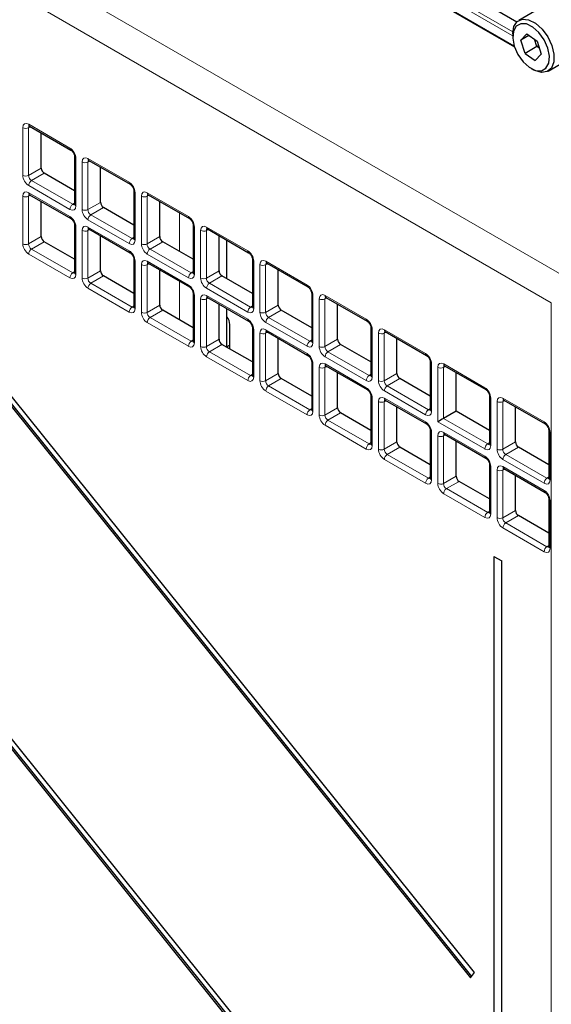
# Paper-space layout 'Blatt2' of a CAD drawing. Header units: millimetres. Extents: x 5 to 418, y 2 to 292.
# Tile 43 of 81: x 132 to 145, y 177 to 200. Entities that reach past the tile are written whole.
import ezdxf

# ---------------------------------------------------------------- set-up
doc = ezdxf.new("R2010")
doc.units = ezdxf.units.MM

psp = doc.layouts.new('Blatt2')

# ---------------------------------------------------------------- linework, layer by layer
at = {"color": 7, "linetype": 'Continuous', "lineweight": 18}
for p, q in [((110.933, 214.021), (145.129, 194.28)), ((144.782, 193.671), (110.586, 213.412)), ((138.338, 203.007), (143.895, 199.798)), ((143.847, 200.044), (142.812, 200.642)), ((143.862, 200.131), (142.852, 200.714)), ((132.173, 196.709), (132.173, 197.844)), ((132.361, 197.865), (132.311, 197.842)), ((132.311, 197.842), (132.311, 196.707)), ((132.314, 197.925), (133.297, 197.358)), ((133.439, 197.113), (133.439, 195.978)), ((133.587, 195.892), (133.587, 197.028)), ((133.775, 197.049), (133.725, 197.025)), ((133.725, 197.025), (133.725, 195.89)), ((133.728, 197.109), (134.712, 196.542)), ((132.311, 196.707), (132.612, 196.881)), ((132.683, 196.758), (132.381, 196.584)), ((132.381, 196.584), (133.364, 196.017)), ((133.297, 195.896), (132.314, 196.464)), ((132.173, 195.076), (132.173, 196.211)), ((132.361, 196.232), (132.311, 196.209)), ((132.311, 196.209), (132.311, 195.073)), ((132.314, 196.292), (133.297, 195.725)), ((134.853, 196.297), (134.853, 195.162)), ((135.001, 195.076), (135.001, 196.211)), ((135.189, 196.232), (135.139, 196.209)), ((135.139, 196.209), (135.139, 195.074)), ((135.143, 196.293), (136.126, 195.725)), ((133.364, 196.017), (133.409, 196.048)), ((133.725, 195.89), (134.026, 196.064)), ((134.097, 195.942), (133.795, 195.768)), ((134.712, 195.08), (133.728, 195.648)), ((133.795, 195.768), (134.779, 195.2)), ((135.912, 194.894), (135.912, 195.815)), ((133.439, 195.48), (133.439, 194.345)), ((133.587, 194.259), (133.587, 195.394)), ((133.775, 195.415), (133.725, 195.392)), ((133.725, 195.392), (133.725, 194.257)), ((133.728, 195.476), (134.712, 194.908)), ((136.267, 195.481), (136.267, 194.345)), ((136.416, 194.259), (136.416, 195.395)), ((136.603, 195.416), (136.553, 195.393)), ((136.553, 195.393), (136.553, 194.257)), ((136.557, 195.476), (137.54, 194.909)), ((132.311, 195.073), (132.612, 195.248)), ((134.779, 195.2), (134.824, 195.232)), ((135.139, 195.074), (135.441, 195.248)), ((132.683, 195.125), (132.381, 194.951)), ((132.381, 194.951), (133.364, 194.384)), ((135.511, 195.126), (135.21, 194.951)), ((135.21, 194.951), (136.193, 194.384)), ((133.297, 194.263), (132.314, 194.831)), ((136.126, 194.264), (135.143, 194.831)), ((133.725, 194.257), (134.026, 194.431)), ((134.853, 194.664), (134.853, 193.529)), ((135.001, 193.443), (135.001, 194.578)), ((135.189, 194.599), (135.139, 194.576)), ((135.139, 194.576), (135.139, 193.441)), ((135.143, 194.66), (136.126, 194.092)), ((136.553, 194.257), (136.855, 194.431)), ((137.681, 194.664), (137.681, 193.529)), ((137.83, 193.443), (137.83, 194.578)), ((138.017, 194.599), (137.967, 194.576)), ((137.967, 194.576), (137.967, 193.441)), ((137.971, 194.66), (138.954, 194.092)), ((133.364, 194.384), (133.409, 194.415)), ((134.097, 194.309), (133.795, 194.135)), ((136.193, 194.384), (136.238, 194.416)), ((136.925, 194.309), (136.624, 194.135)), ((134.712, 193.447), (133.728, 194.015)), ((133.795, 194.135), (134.779, 193.567)), ((135.912, 193.261), (135.912, 194.182)), ((137.54, 193.447), (136.557, 194.015)), ((136.624, 194.135), (137.607, 193.567)), ((136.267, 193.847), (136.267, 192.712)), ((136.416, 192.626), (136.416, 193.762)), ((136.603, 193.783), (136.553, 193.76)), ((136.553, 193.76), (136.553, 192.624)), ((136.557, 193.843), (137.54, 193.276)), ((139.095, 193.848), (139.095, 192.712)), ((139.244, 192.627), (139.244, 193.762)), ((139.432, 193.783), (139.382, 193.76)), ((139.382, 193.76), (139.382, 192.625)), ((139.385, 193.843), (140.368, 193.276)), ((134.779, 193.567), (134.824, 193.599)), ((135.139, 193.441), (135.441, 193.615)), ((135.511, 193.492), (135.21, 193.318)), ((137.607, 193.567), (137.652, 193.599)), ((137.967, 193.441), (138.269, 193.615)), ((138.34, 193.493), (138.038, 193.319)), ((144.782, 162.362), (144.782, 193.671)), ((135.21, 193.318), (136.193, 192.751)), ((138.038, 193.319), (139.021, 192.751)), ((136.126, 192.631), (135.143, 193.198)), ((137.681, 193.031), (137.681, 191.896)), ((138.954, 192.631), (137.971, 193.198)), ((137.971, 193.027), (138.954, 192.459)), ((140.51, 193.031), (140.51, 191.896)), ((140.8, 193.027), (141.783, 192.459)), ((136.553, 192.624), (136.855, 192.798)), ((137.83, 191.81), (137.83, 192.945)), ((138.017, 192.966), (137.967, 192.943)), ((137.967, 192.943), (137.967, 191.808)), ((139.382, 192.625), (139.683, 192.799)), ((140.658, 191.81), (140.658, 192.945)), ((140.846, 192.966), (140.796, 192.943)), ((140.796, 192.943), (140.796, 191.808)), ((136.193, 192.751), (136.238, 192.782)), ((136.925, 192.676), (136.624, 192.502)), ((139.021, 192.751), (139.066, 192.783)), ((139.754, 192.676), (139.452, 192.502)), ((137.54, 191.814), (136.557, 192.382)), ((136.624, 192.502), (137.607, 191.934)), ((140.368, 191.814), (139.385, 192.382)), ((139.452, 192.502), (140.435, 191.935)), ((139.095, 192.215), (139.095, 191.079)), ((139.244, 190.994), (139.244, 192.129)), ((139.432, 192.15), (139.382, 192.127)), ((139.382, 192.127), (139.382, 190.991)), ((139.385, 192.21), (140.368, 191.643)), ((141.924, 192.215), (141.924, 191.08)), ((142.073, 190.831), (142.073, 192.129)), ((142.26, 192.15), (142.21, 192.127)), ((142.21, 192.127), (142.21, 190.91)), ((142.214, 192.211), (143.197, 191.643)), ((137.607, 191.934), (137.652, 191.966)), ((137.967, 191.808), (138.269, 191.982)), ((138.34, 191.86), (138.038, 191.686)), ((140.435, 191.935), (140.48, 191.966)), ((140.796, 191.808), (141.097, 191.982)), ((141.168, 191.86), (140.867, 191.686)), ((138.038, 191.686), (139.021, 191.118)), ((140.867, 191.686), (141.85, 191.118)), ((138.954, 190.998), (137.971, 191.565)), ((140.51, 191.398), (140.51, 190.263)), ((141.783, 190.998), (140.8, 191.566)), ((140.8, 191.394), (141.783, 190.826)), ((143.338, 191.398), (143.338, 190.263)), ((143.628, 191.394), (144.611, 190.827)), ((139.021, 191.118), (139.066, 191.15)), ((139.382, 190.991), (139.683, 191.166)), ((140.658, 190.177), (140.658, 191.312)), ((140.846, 191.333), (140.796, 191.31)), ((140.796, 191.31), (140.796, 190.175)), ((141.85, 191.118), (141.895, 191.15)), ((143.487, 190.177), (143.487, 191.313)), ((143.674, 191.334), (143.624, 191.311)), ((143.624, 191.311), (143.624, 190.175)), ((139.754, 191.043), (139.452, 190.869)), ((142.21, 190.91), (143.264, 190.302)), ((140.368, 190.181), (139.385, 190.749)), ((139.452, 190.869), (140.435, 190.302)), ((143.197, 190.182), (142.073, 190.831)), ((141.924, 190.582), (141.924, 189.447)), ((142.073, 189.361), (142.073, 190.496)), ((142.26, 190.517), (142.21, 190.494)), ((142.21, 190.494), (142.21, 189.359)), ((142.214, 190.578), (143.197, 190.01)), ((144.752, 190.582), (144.752, 189.447)), ((140.435, 190.302), (140.48, 190.333)), ((140.796, 190.175), (141.097, 190.349)), ((141.168, 190.227), (140.867, 190.053)), ((143.264, 190.302), (143.309, 190.334)), ((143.624, 190.175), (143.926, 190.349)), ((143.997, 190.227), (143.695, 190.053)), ((140.867, 190.053), (141.85, 189.485)), ((143.695, 190.053), (144.678, 189.485)), ((141.783, 189.365), (140.8, 189.933)), ((143.338, 189.765), (143.338, 188.63)), ((144.611, 189.365), (143.628, 189.933)), ((143.628, 189.761), (144.611, 189.194)), ((141.85, 189.485), (141.895, 189.517)), ((142.21, 189.359), (142.512, 189.533)), ((143.487, 188.544), (143.487, 189.68)), ((143.674, 189.701), (143.624, 189.677)), ((143.624, 189.677), (143.624, 188.542)), ((144.678, 189.485), (144.723, 189.517)), ((142.582, 189.41), (142.281, 189.236)), ((143.197, 188.549), (142.214, 189.116)), ((142.281, 189.236), (143.264, 188.669)), ((144.752, 188.949), (144.752, 187.814)), ((143.264, 188.669), (143.309, 188.7)), ((143.624, 188.542), (143.926, 188.716)), ((143.997, 188.594), (143.695, 188.42)), ((143.695, 188.42), (144.678, 187.852)), ((144.611, 187.732), (143.628, 188.3)), ((144.678, 187.852), (144.723, 187.884))]:
    psp.add_line(p, q, dxfattribs=at)
at = {"color": 7, "linetype": 'Continuous', "lineweight": 25}
for p, q in [((115.321, 203.653), (142.854, 169.401)), ((115.356, 203.673), (142.878, 169.436)), ((142.946, 169.532), (115.412, 203.784)), ((138.223, 203.053), (143.903, 199.773)), ((143.095, 200.868), (143.959, 200.369)), ((144.486, 200.681), (144.005, 200.404)), ((143.86, 200.083), (143.86, 200.018)), ((144.197, 200.081), (144.055, 199.933)), ((144.197, 200.081), (144.441, 199.912)), ((144.249, 200.045), (144.055, 199.933)), ((144.156, 199.617), (144.055, 199.933)), ((144.439, 199.78), (144.384, 199.952)), ((144.441, 199.912), (144.542, 199.596)), ((144.439, 199.78), (144.156, 199.617)), ((144.156, 199.617), (144.399, 199.449)), ((144.399, 199.449), (144.542, 199.596)), ((144.439, 199.78), (144.474, 199.81)), ((144.496, 199.741), (144.439, 199.78)), ((144.705, 199.191), (145.186, 199.469)), ((144.298, 199.258), (144.355, 199.226)), ((132.335, 197.88), (133.318, 197.312)), ((132.612, 196.881), (132.612, 197.72)), ((133.409, 197.154), (133.409, 196.019)), ((133.749, 197.063), (134.732, 196.496)), ((134.026, 196.064), (134.026, 196.903)), ((127.568, 196.583), (142.854, 177.567)), ((127.603, 196.603), (142.878, 177.601)), ((142.946, 177.697), (127.66, 196.713)), ((133.409, 196.339), (132.683, 196.758)), ((134.824, 196.338), (134.824, 195.202)), ((132.335, 196.247), (133.318, 195.679)), ((132.612, 195.248), (132.612, 196.087)), ((135.163, 196.247), (136.147, 195.679)), ((135.441, 195.248), (135.441, 196.087)), ((134.824, 195.523), (134.097, 195.942)), ((133.409, 195.521), (133.409, 194.386)), ((133.749, 195.43), (134.732, 194.863)), ((136.238, 195.521), (136.238, 194.386)), ((136.578, 195.43), (137.561, 194.863)), ((134.026, 194.431), (134.026, 195.27)), ((136.855, 194.431), (136.855, 195.27)), ((137.043, 194.241), (137.043, 195.162)), ((133.409, 194.706), (132.683, 195.125)), ((136.238, 194.706), (135.511, 195.126)), ((134.824, 194.705), (134.824, 193.569)), ((137.652, 194.705), (137.652, 193.57)), ((135.163, 194.614), (136.147, 194.046)), ((135.441, 193.615), (135.441, 194.454)), ((137.992, 194.614), (138.975, 194.047)), ((138.269, 193.615), (138.269, 194.454)), ((134.824, 193.889), (134.097, 194.309)), ((137.652, 193.89), (136.925, 194.309)), ((136.238, 193.888), (136.238, 192.753)), ((136.578, 193.797), (137.561, 193.23)), ((139.066, 193.889), (139.066, 192.753)), ((139.406, 193.798), (140.389, 193.23)), ((136.238, 193.073), (135.511, 193.492)), ((136.855, 192.798), (136.855, 193.637)), ((137.043, 192.608), (137.043, 193.528)), ((139.066, 193.073), (138.34, 193.493)), ((139.683, 192.799), (139.683, 193.638)), ((137.114, 192.567), (137.114, 193.148)), ((137.652, 193.072), (137.652, 191.937)), ((140.48, 193.072), (140.48, 191.937)), ((137.992, 192.981), (138.975, 192.413)), ((138.269, 191.982), (138.269, 192.821)), ((140.82, 192.981), (141.803, 192.414)), ((141.097, 191.982), (141.097, 192.821)), ((137.652, 192.257), (136.925, 192.676)), ((137.114, 192.658), (137.043, 192.618)), ((140.48, 192.257), (139.754, 192.676)), ((139.066, 192.255), (139.066, 191.12)), ((139.406, 192.165), (140.389, 191.597)), ((141.895, 192.256), (141.895, 191.12)), ((142.234, 192.165), (143.218, 191.597)), ((139.066, 191.44), (138.34, 191.86)), ((139.683, 191.166), (139.683, 192.005)), ((141.895, 191.441), (141.168, 191.86)), ((142.512, 191.084), (142.512, 192.005)), ((140.48, 191.439), (140.48, 190.304)), ((143.309, 191.439), (143.309, 190.304)), ((140.82, 191.348), (141.803, 190.781)), ((141.097, 190.349), (141.097, 191.188)), ((143.649, 191.348), (144.632, 190.781)), ((143.926, 190.349), (143.926, 191.188)), ((140.48, 190.624), (139.754, 191.043)), ((142.512, 191.084), (142.21, 190.91)), ((143.309, 190.624), (142.512, 191.084)), ((141.895, 190.623), (141.895, 189.487)), ((142.234, 190.532), (143.218, 189.964)), ((144.723, 190.623), (144.723, 189.488)), ((141.895, 189.807), (141.168, 190.227)), ((142.512, 189.533), (142.512, 190.372)), ((144.723, 189.808), (143.997, 190.227)), ((143.309, 189.806), (143.309, 188.671)), ((143.649, 189.715), (144.632, 189.148)), ((143.926, 188.716), (143.926, 189.555)), ((143.309, 188.991), (142.582, 189.41)), ((144.723, 188.99), (144.723, 187.855)), ((144.723, 188.175), (143.997, 188.594)), ((143.413, 187.619), (143.6, 187.511)), ((143.413, 187.619), (143.413, 163.972)), ((143.6, 163.864), (143.6, 187.511)), ((142.854, 177.567), (142.946, 177.697))]:
    psp.add_line(p, q, dxfattribs=at)
at = {"color": 7, "linetype": 'Continuous', "lineweight": 25, "flags": 128}
for points in [[(143.86, 200.083), (143.86, 200.092), (143.889, 200.26), (143.969, 200.378), (144.091, 200.433), (144.241, 200.419), (144.404, 200.338)], [(144.341, 200.244), (144.19, 200.318), (144.051, 200.325), (143.942, 200.265), (143.876, 200.145), (143.861, 199.978), (143.899, 199.786), (143.985, 199.592), (144.109, 199.418), (144.255, 199.286), (144.407, 199.211), (144.546, 199.204), (144.655, 199.264), (144.721, 199.385), (144.736, 199.551), (144.698, 199.743), (144.612, 199.938), (144.488, 200.112), (144.341, 200.244)], [(144.404, 200.338), (144.561, 200.198), (144.696, 200.015), (144.794, 199.808), (144.844, 199.6), (144.842, 199.413), (144.787, 199.268), (144.684, 199.181), (144.547, 199.16), (144.388, 199.208), (144.355, 199.226)]]:
    psp.add_lwpolyline(points, dxfattribs=at)
at = {"color": 7, "linetype": 'Continuous', "lineweight": 18}
for centre, radius, start, end in [((132.244, 197.982), 0.155, 242.7384, 295.5295), ((132.362, 197.92), 0.0482, 172.9554, 235.7325), ((133.345, 197.352), 0.0483, 172.9665, 235.6198), ((133.459, 197.159), 0.0498, 186.2479, 246.0218), ((133.658, 197.165), 0.155, 242.7384, 295.5295), ((133.776, 197.103), 0.0482, 172.9554, 235.7325), ((132.244, 196.846), 0.155, 242.7384, 295.5295), ((132.469, 196.457), 0.155, 124.4666, 177.2658), ((134.759, 196.536), 0.0483, 172.9665, 235.6198), ((134.873, 196.342), 0.0498, 186.2479, 246.0218), ((132.244, 196.348), 0.155, 242.7384, 295.5295), ((132.362, 196.286), 0.0482, 172.9554, 235.7325), ((135.072, 196.349), 0.155, 242.7384, 295.5295), ((135.191, 196.287), 0.0482, 172.9554, 235.7325), ((133.452, 195.889), 0.155, 124.4666, 177.2658), ((133.459, 196.023), 0.0496, 185.2037, 246.1164), ((133.658, 196.03), 0.155, 242.7384, 295.5295), ((133.345, 195.719), 0.0483, 172.9665, 235.6198), ((133.883, 195.64), 0.155, 124.4666, 177.2658), ((136.174, 195.719), 0.0483, 172.9665, 235.6198), ((133.459, 195.526), 0.0498, 186.2479, 246.0218), ((133.658, 195.532), 0.155, 242.7384, 295.5295), ((133.776, 195.47), 0.0482, 172.9554, 235.7325), ((136.287, 195.526), 0.0498, 186.2479, 246.0218), ((136.487, 195.532), 0.155, 242.7384, 295.5295), ((136.605, 195.47), 0.0482, 172.9554, 235.7325), ((134.866, 195.073), 0.155, 124.4666, 177.2658), ((134.873, 195.207), 0.0496, 185.2037, 246.1164), ((132.244, 195.213), 0.155, 242.7384, 295.5295), ((132.469, 194.824), 0.155, 124.4666, 177.2658), ((134.759, 194.903), 0.0483, 172.9665, 235.6198), ((135.072, 195.213), 0.155, 242.7384, 295.5295), ((135.297, 194.824), 0.155, 124.4666, 177.2658), ((137.588, 194.903), 0.0483, 172.9665, 235.6198), ((134.873, 194.709), 0.0498, 186.2479, 246.0218), ((137.701, 194.71), 0.0498, 186.2479, 246.0218), ((135.072, 194.716), 0.155, 242.7384, 295.5295), ((135.191, 194.654), 0.0482, 172.9554, 235.7325), ((137.901, 194.716), 0.155, 242.7384, 295.5295), ((138.019, 194.654), 0.0482, 172.9554, 235.7325), ((133.452, 194.256), 0.155, 124.4666, 177.2658), ((133.459, 194.39), 0.0496, 185.2037, 246.1164), ((133.658, 194.397), 0.155, 242.7384, 295.5295), ((136.28, 194.256), 0.155, 124.4666, 177.2658), ((136.287, 194.391), 0.0496, 185.2037, 246.1164), ((136.487, 194.397), 0.155, 242.7384, 295.5295), ((133.883, 194.007), 0.155, 124.4666, 177.2658), ((136.174, 194.086), 0.0483, 172.9665, 235.6198), ((136.711, 194.007), 0.155, 124.4666, 177.2658), ((139.002, 194.086), 0.0483, 172.9665, 235.6198), ((136.287, 193.893), 0.0498, 186.2479, 246.0218), ((136.487, 193.899), 0.155, 242.7384, 295.5295), ((136.605, 193.837), 0.0482, 172.9554, 235.7325), ((139.116, 193.893), 0.0498, 186.2479, 246.0218), ((139.315, 193.899), 0.155, 242.7384, 295.5295), ((139.433, 193.838), 0.0482, 172.9554, 235.7325), ((134.866, 193.44), 0.155, 124.4666, 177.2658), ((134.873, 193.574), 0.0496, 185.2037, 246.1164), ((137.695, 193.44), 0.155, 124.4666, 177.2658), ((137.701, 193.574), 0.0496, 185.2037, 246.1164), ((135.072, 193.58), 0.155, 242.7384, 295.5295), ((135.297, 193.191), 0.155, 124.4666, 177.2658), ((137.588, 193.27), 0.0483, 172.9665, 235.6198), ((137.901, 193.581), 0.155, 242.7384, 295.5295), ((138.126, 193.191), 0.155, 124.4666, 177.2658), ((140.416, 193.27), 0.0483, 172.9665, 235.6198), ((137.701, 193.077), 0.0498, 186.2479, 246.0218), ((138.019, 193.021), 0.0482, 172.9554, 235.7325), ((140.53, 193.077), 0.0498, 186.2479, 246.0218), ((140.847, 193.021), 0.0482, 172.9554, 235.7325), ((137.901, 193.083), 0.155, 242.7384, 295.5295), ((140.729, 193.083), 0.155, 242.7384, 295.5295), ((136.28, 192.623), 0.155, 124.4666, 177.2658), ((136.287, 192.757), 0.0496, 185.2037, 246.1164), ((136.487, 192.764), 0.155, 242.7384, 295.5295), ((139.109, 192.623), 0.155, 124.4666, 177.2658), ((139.116, 192.758), 0.0496, 185.2037, 246.1164), ((139.315, 192.764), 0.155, 242.7384, 295.5295), ((136.711, 192.374), 0.155, 124.4666, 177.2658), ((139.002, 192.453), 0.0483, 172.9665, 235.6198), ((139.54, 192.375), 0.155, 124.4666, 177.2658), ((141.831, 192.454), 0.0483, 172.9665, 235.6198), ((139.116, 192.26), 0.0498, 186.2479, 246.0218), ((139.315, 192.266), 0.155, 242.7384, 295.5295), ((139.433, 192.204), 0.0482, 172.9554, 235.7325), ((141.944, 192.26), 0.0498, 186.2479, 246.0218), ((142.143, 192.267), 0.155, 242.7384, 295.5295), ((142.263, 192.205), 0.0496, 173.888, 234.7998), ((137.695, 191.807), 0.155, 124.4666, 177.2658), ((137.701, 191.941), 0.0496, 185.2037, 246.1164), ((140.523, 191.807), 0.155, 124.4666, 177.2658), ((140.53, 191.941), 0.0496, 185.2037, 246.1164), ((137.901, 191.948), 0.155, 242.7384, 295.5295), ((138.126, 191.558), 0.155, 124.4666, 177.2658), ((140.416, 191.637), 0.0483, 172.9665, 235.6198), ((140.729, 191.948), 0.155, 242.7384, 295.5295), ((140.954, 191.558), 0.155, 124.4666, 177.2658), ((143.245, 191.637), 0.0483, 172.9665, 235.6198), ((140.53, 191.444), 0.0498, 186.2479, 246.0218), ((140.847, 191.388), 0.0482, 172.9554, 235.7325), ((143.357, 191.443), 0.0483, 184.5092, 247.0257), ((143.676, 191.388), 0.0482, 172.9554, 235.7325), ((140.729, 191.45), 0.155, 242.7384, 295.5295), ((143.558, 191.45), 0.155, 242.7384, 295.5295), ((139.109, 190.99), 0.155, 124.4666, 177.2658), ((139.116, 191.125), 0.0496, 185.2037, 246.1164), ((139.315, 191.131), 0.155, 242.7384, 295.5295), ((141.937, 190.991), 0.155, 124.4666, 177.2658), ((141.944, 191.125), 0.0496, 185.2037, 246.1164), ((139.54, 190.742), 0.155, 124.4666, 177.2658), ((141.831, 190.82), 0.0483, 172.9665, 235.6198), ((144.659, 190.821), 0.0483, 172.9665, 235.6198), ((141.944, 190.627), 0.0498, 186.2479, 246.0218), ((142.143, 190.634), 0.155, 242.7384, 295.5295), ((142.262, 190.572), 0.0482, 172.9554, 235.7325), ((144.771, 190.627), 0.0483, 184.5092, 247.0257), ((140.523, 190.174), 0.155, 124.4666, 177.2658), ((140.53, 190.308), 0.0496, 185.2037, 246.1164), ((143.351, 190.174), 0.155, 124.4666, 177.2658), ((143.357, 190.308), 0.0482, 184.2707, 247.0494), ((140.729, 190.315), 0.155, 242.7384, 295.5295), ((140.954, 189.925), 0.155, 124.4666, 177.2658), ((143.245, 190.004), 0.0483, 172.9665, 235.6198), ((143.558, 190.315), 0.155, 242.7384, 295.5295), ((143.783, 189.925), 0.155, 124.4666, 177.2658), ((143.357, 189.81), 0.0483, 184.5092, 247.0257), ((143.676, 189.755), 0.0482, 172.9554, 235.7325), ((143.558, 189.817), 0.155, 242.7384, 295.5295), ((141.937, 189.358), 0.155, 124.4666, 177.2658), ((141.944, 189.492), 0.0496, 185.2037, 246.1164), ((142.143, 189.498), 0.155, 242.7384, 295.5295), ((144.766, 189.358), 0.155, 124.4666, 177.2658), ((144.771, 189.491), 0.0482, 184.2707, 247.0494), ((142.368, 189.109), 0.155, 124.4666, 177.2658), ((144.659, 189.188), 0.0483, 172.9665, 235.6198), ((144.771, 188.993), 0.0483, 184.5092, 247.0257), ((143.351, 188.541), 0.155, 124.4666, 177.2658), ((143.357, 188.675), 0.0482, 184.2707, 247.0494), ((143.558, 188.682), 0.155, 242.7384, 295.5295), ((143.783, 188.292), 0.155, 124.4666, 177.2658), ((144.766, 187.725), 0.155, 124.4666, 177.2658), ((144.771, 187.858), 0.0482, 184.2707, 247.0494)]:
    psp.add_arc(centre, radius, start, end, dxfattribs=at)
at = {"color": 7, "linetype": 'Continuous', "lineweight": 25}
psp.add_arc((136.804, 193.133), 0.311, 2.8599, 39.5515, dxfattribs=at)
at = {"color": 7, "linetype": 'Continuous', "lineweight": 18}
for centre, major_axis, ratio, start_param, end_param in [((132.315, 197.762), (-0.1, 0.174), 0.575802, 5.499237, 7.067295), ((132.385, 197.803), (-0.0581, 0.0827), 0.569649, 6.163641, 7.016731), ((133.297, 197.195), (-0.1, 0.173), 0.578965, 3.928442, 5.496499), ((133.729, 196.945), (-0.1, 0.174), 0.575802, 5.499237, 7.067295), ((133.8, 196.986), (-0.0581, 0.0827), 0.569649, 6.163641, 7.016731), ((132.315, 196.627), (-0.1, 0.173), 0.578965, 0.786849, 2.354907), ((132.385, 196.668), (-0.05, 0.0866), 0.642476, 0.786856, 2.354913), ((132.315, 196.129), (-0.1, 0.174), 0.575802, 5.499237, 7.067295), ((134.711, 196.378), (-0.1, 0.173), 0.578965, 3.928442, 5.496499), ((135.143, 196.129), (-0.1, 0.174), 0.575802, 5.499237, 7.067295), ((132.385, 196.169), (-0.0581, 0.0827), 0.569649, 6.163641, 7.016731), ((135.214, 196.17), (-0.0581, 0.0827), 0.569649, 6.163641, 7.016731), ((133.297, 196.06), (-0.1, 0.174), 0.575802, 2.357645, 3.925702), ((133.368, 196.101), (-0.0426, 0.0917), 0.56964, 2.408205, 3.2431), ((133.729, 195.811), (-0.1, 0.173), 0.578965, 0.786849, 2.354907), ((133.8, 195.852), (-0.05, 0.0866), 0.642476, 0.786856, 2.354913), ((133.297, 195.562), (-0.1, 0.173), 0.578965, 3.928442, 5.496499), ((136.125, 195.562), (-0.1, 0.173), 0.578965, 3.928442, 5.496499), ((133.729, 195.312), (-0.1, 0.174), 0.575802, 5.499237, 7.067295), ((133.8, 195.353), (-0.0581, 0.0827), 0.569649, 6.163641, 7.016731), ((136.557, 195.312), (-0.1, 0.174), 0.575802, 5.499237, 7.067295), ((136.628, 195.353), (-0.0581, 0.0827), 0.569649, 6.163641, 7.016731), ((134.711, 195.244), (-0.1, 0.174), 0.575802, 2.357645, 3.925702), ((134.782, 195.285), (-0.0426, 0.0917), 0.56964, 2.408205, 3.2431), ((132.315, 194.994), (-0.1, 0.173), 0.578965, 0.786849, 2.354907), ((132.385, 195.035), (-0.05, 0.0866), 0.642476, 0.786856, 2.354913), ((134.711, 194.745), (-0.1, 0.173), 0.578965, 3.928442, 5.496499), ((135.143, 194.995), (-0.1, 0.173), 0.578965, 0.786849, 2.354907), ((135.214, 195.035), (-0.05, 0.0866), 0.642476, 0.786856, 2.354913), ((137.54, 194.745), (-0.1, 0.173), 0.578965, 3.928442, 5.496499), ((135.143, 194.496), (-0.1, 0.174), 0.575802, 5.499237, 7.067295), ((137.971, 194.496), (-0.1, 0.174), 0.575802, 5.499237, 7.067295), ((135.214, 194.537), (-0.0581, 0.0827), 0.569649, 6.163641, 7.016731), ((138.042, 194.537), (-0.0581, 0.0827), 0.569649, 0.101009, 0.733546), ((133.297, 194.427), (-0.1, 0.174), 0.575802, 2.357645, 3.925702), ((133.368, 194.468), (-0.0426, 0.0917), 0.56964, 2.408205, 3.2431), ((133.729, 194.178), (-0.1, 0.173), 0.578965, 0.786849, 2.354907), ((133.8, 194.219), (-0.05, 0.0866), 0.642476, 0.786856, 2.354913), ((136.125, 194.427), (-0.1, 0.174), 0.575802, 2.357645, 3.925702), ((136.196, 194.468), (-0.0426, 0.0917), 0.56964, 2.408205, 3.2431), ((136.557, 194.178), (-0.1, 0.173), 0.578965, 0.786849, 2.354907), ((136.628, 194.219), (-0.05, 0.0866), 0.642476, 0.786856, 2.354913), ((136.125, 193.929), (-0.1, 0.173), 0.578965, 3.928442, 5.496499), ((138.954, 193.929), (-0.1, 0.173), 0.578965, 3.928442, 5.496499), ((136.557, 193.679), (-0.1, 0.174), 0.575802, 5.499237, 7.067295), ((136.628, 193.72), (-0.0581, 0.0827), 0.569649, 6.163641, 7.016731), ((139.386, 193.68), (-0.1, 0.174), 0.575802, 5.499237, 7.067295), ((139.456, 193.72), (-0.0581, 0.0827), 0.569649, 0.101009, 0.733546), ((134.711, 193.611), (-0.1, 0.174), 0.575802, 2.357645, 3.925702), ((134.782, 193.652), (-0.0426, 0.0917), 0.56964, 2.408205, 3.2431), ((137.54, 193.611), (-0.1, 0.174), 0.575802, 2.357645, 3.925702), ((137.61, 193.652), (-0.0426, 0.0917), 0.56964, 2.408205, 3.2431), ((135.143, 193.361), (-0.1, 0.173), 0.578965, 0.786849, 2.354907), ((135.214, 193.402), (-0.05, 0.0866), 0.642476, 0.786856, 2.354913), ((137.54, 193.112), (-0.1, 0.173), 0.578965, 3.928442, 5.496499), ((137.971, 193.362), (-0.1, 0.173), 0.578965, 0.786849, 2.354907), ((138.042, 193.403), (-0.05, 0.0866), 0.642476, 0.786856, 2.354913), ((140.368, 193.113), (-0.1, 0.173), 0.578965, 3.928442, 5.496499), ((137.971, 192.863), (-0.1, 0.174), 0.575802, 5.499237, 7.067295), ((140.8, 192.863), (-0.1, 0.174), 0.575802, 5.499237, 7.067295), ((138.042, 192.904), (-0.0581, 0.0827), 0.569649, 6.163641, 7.016731), ((140.871, 192.904), (-0.0581, 0.0827), 0.569649, 0.101009, 0.733546), ((136.125, 192.794), (-0.1, 0.174), 0.575802, 2.357645, 3.925702), ((136.196, 192.835), (-0.0426, 0.0917), 0.56964, 2.408205, 3.2431), ((136.557, 192.545), (-0.1, 0.173), 0.578965, 0.786849, 2.354907), ((136.628, 192.586), (-0.05, 0.0866), 0.642476, 0.786856, 2.354913), ((138.954, 192.795), (-0.1, 0.174), 0.575802, 2.357645, 3.925702), ((139.025, 192.835), (-0.0426, 0.0917), 0.56964, 2.408205, 3.2431), ((139.386, 192.545), (-0.1, 0.173), 0.578965, 0.786849, 2.354907), ((139.456, 192.586), (-0.05, 0.0866), 0.642476, 0.786856, 2.354913), ((138.954, 192.296), (-0.1, 0.173), 0.578965, 3.928442, 5.496499), ((141.782, 192.296), (-0.1, 0.173), 0.578965, 3.928442, 5.496499), ((139.386, 192.047), (-0.1, 0.174), 0.575802, 5.499237, 7.067295), ((139.456, 192.087), (-0.0581, 0.0827), 0.569649, 6.163641, 7.016731), ((142.214, 192.047), (-0.1, 0.174), 0.575802, 5.499237, 7.067295), ((142.285, 192.088), (-0.0581, 0.0827), 0.569649, 6.163641, 7.016731), ((137.54, 191.978), (-0.1, 0.174), 0.575802, 2.357645, 3.925702), ((137.61, 192.019), (-0.0426, 0.0917), 0.56964, 2.408205, 3.2431), ((140.368, 191.978), (-0.1, 0.174), 0.575802, 2.357645, 3.925702), ((140.439, 192.019), (-0.0426, 0.0917), 0.56964, 2.408205, 3.2431), ((137.971, 191.729), (-0.1, 0.173), 0.578965, 0.786849, 2.354907), ((138.042, 191.769), (-0.05, 0.0866), 0.642476, 0.786856, 2.354913), ((140.368, 191.48), (-0.1, 0.173), 0.578965, 3.928442, 5.496499), ((140.8, 191.729), (-0.1, 0.173), 0.578965, 0.786849, 2.354907), ((140.871, 191.77), (-0.05, 0.0866), 0.642476, 0.786856, 2.354913), ((143.196, 191.48), (-0.1, 0.173), 0.578965, 3.928442, 5.496499), ((140.8, 191.23), (-0.1, 0.174), 0.575802, 5.499237, 7.067295), ((143.628, 191.23), (-0.1, 0.174), 0.575802, 5.499237, 7.067295), ((140.871, 191.271), (-0.0581, 0.0827), 0.569649, 6.163641, 7.016731), ((143.699, 191.271), (-0.0581, 0.0827), 0.569649, 6.163641, 7.016731), ((138.954, 191.162), (-0.1, 0.174), 0.575802, 2.357645, 3.925702), ((139.025, 191.202), (-0.0426, 0.0917), 0.56964, 2.408205, 3.2431), ((139.386, 190.912), (-0.1, 0.173), 0.578965, 0.786849, 2.354907), ((139.456, 190.953), (-0.05, 0.0866), 0.642476, 0.786856, 2.354913), ((141.782, 191.162), (-0.1, 0.174), 0.575802, 2.357645, 3.925702), ((141.853, 191.203), (-0.0426, 0.0917), 0.56964, 2.408205, 3.2431), ((141.782, 190.663), (-0.1, 0.173), 0.578965, 3.928442, 5.496499), ((144.611, 190.663), (-0.1, 0.173), 0.578965, 3.928442, 5.496499), ((142.214, 190.414), (-0.1, 0.174), 0.575802, 5.499237, 7.067295), ((142.285, 190.455), (-0.0581, 0.0827), 0.569649, 6.163641, 7.016731), ((140.368, 190.345), (-0.1, 0.174), 0.575802, 2.357645, 3.925702), ((140.439, 190.386), (-0.0426, 0.0917), 0.56964, 2.408205, 3.2431), ((143.196, 190.345), (-0.1, 0.174), 0.575802, 2.357645, 3.925702), ((143.267, 190.386), (-0.0426, 0.0917), 0.56964, 2.408205, 3.2431), ((140.8, 190.096), (-0.1, 0.173), 0.578965, 0.786849, 2.354907), ((140.871, 190.137), (-0.05, 0.0866), 0.642476, 0.786856, 2.354913), ((143.196, 189.847), (-0.1, 0.173), 0.578965, 3.928442, 5.496499), ((143.628, 190.096), (-0.1, 0.173), 0.578965, 0.786849, 2.354907), ((143.699, 190.137), (-0.05, 0.0866), 0.642476, 0.786856, 2.354913), ((143.628, 189.597), (-0.1, 0.174), 0.575802, 5.499237, 7.067295), ((143.699, 189.638), (-0.0581, 0.0827), 0.569649, 6.163641, 7.016731), ((141.782, 189.529), (-0.1, 0.174), 0.575802, 2.357645, 3.925702), ((141.853, 189.57), (-0.0426, 0.0917), 0.56964, 2.408205, 3.2431), ((142.214, 189.279), (-0.1, 0.173), 0.578965, 0.786849, 2.354907), ((142.285, 189.32), (-0.05, 0.0866), 0.642476, 0.786856, 2.354913), ((144.611, 189.529), (-0.1, 0.174), 0.575802, 2.357645, 3.925702), ((144.681, 189.57), (-0.0426, 0.0917), 0.56964, 2.408205, 3.2431), ((144.611, 189.03), (-0.1, 0.173), 0.578965, 3.928442, 5.496499), ((143.196, 188.712), (-0.1, 0.174), 0.575802, 2.357645, 3.925702), ((143.267, 188.753), (-0.0426, 0.0917), 0.56964, 2.408205, 3.2431), ((143.628, 188.463), (-0.1, 0.173), 0.578965, 0.786849, 2.354907), ((143.699, 188.504), (-0.05, 0.0866), 0.642476, 0.786856, 2.354913), ((144.611, 187.896), (-0.1, 0.174), 0.575802, 2.357645, 3.925702), ((144.681, 187.937), (-0.0426, 0.0917), 0.56964, 2.408205, 3.2431)]:
    psp.add_ellipse(centre, major_axis=major_axis, ratio=ratio, start_param=start_param, end_param=end_param, dxfattribs=at)
at = {"color": 7, "linetype": 'Continuous', "lineweight": 25}
for centre, major_axis, ratio, start_param, end_param in [((132.683, 196.84), (-0.05, 0.0866), 0.578965, 0.786849, 2.354907), ((134.097, 196.024), (-0.05, 0.0866), 0.578965, 0.786849, 2.354907), ((132.683, 195.207), (-0.05, 0.0866), 0.578965, 0.786849, 2.354907), ((135.511, 195.207), (-0.05, 0.0866), 0.578965, 0.786849, 2.354907), ((134.097, 194.391), (-0.05, 0.0866), 0.578965, 0.786849, 2.354907), ((136.926, 194.391), (-0.05, 0.0866), 0.578965, 0.786849, 2.354907), ((135.511, 193.574), (-0.05, 0.0866), 0.578965, 0.786849, 2.354907), ((138.34, 193.574), (-0.05, 0.0866), 0.578965, 0.786849, 2.354907), ((136.926, 192.758), (-0.05, 0.0866), 0.578965, 0.786849, 2.354907), ((139.754, 192.758), (-0.05, 0.0866), 0.578965, 0.786849, 2.354907), ((138.34, 191.941), (-0.05, 0.0866), 0.578965, 0.786849, 2.354907), ((141.168, 191.942), (-0.05, 0.0866), 0.578965, 0.786849, 2.354907), ((139.754, 191.125), (-0.05, 0.0866), 0.578965, 0.786849, 2.354907), ((142.143, 190.872), (0.1, 0.058), 0.00007, 0.837717, 2.356154), ((141.168, 190.308), (-0.05, 0.0866), 0.578965, 0.786849, 2.354907), ((143.997, 190.309), (-0.05, 0.0866), 0.578965, 0.786849, 2.354907), ((142.583, 189.492), (-0.05, 0.0866), 0.578965, 0.786849, 2.354907), ((143.997, 188.676), (-0.05, 0.0866), 0.578965, 0.786849, 2.354907)]:
    psp.add_ellipse(centre, major_axis=major_axis, ratio=ratio, start_param=start_param, end_param=end_param, dxfattribs=at)
for points, knots in [([(132.322, 197.885), (132.322, 197.885), (132.323, 197.886), (132.331, 197.882), (132.335, 197.88)], [0, 0, 0, 0, 0.511658, 1, 1, 1, 1]), ([(133.318, 197.312), (133.324, 197.308), (133.337, 197.3), (133.36, 197.276), (133.382, 197.244), (133.4, 197.207), (133.408, 197.175), (133.409, 197.16), (133.409, 197.154)], [0, 0, 0, 0, 0.155419, 0.319081, 0.497627, 0.684711, 0.870071, 1, 1, 1, 1]), ([(133.736, 197.069), (133.737, 197.069), (133.737, 197.069), (133.745, 197.065), (133.749, 197.063)], [0, 0, 0, 0, 0.511658, 1, 1, 1, 1]), ([(134.732, 196.496), (134.738, 196.492), (134.751, 196.483), (134.774, 196.459), (134.797, 196.427), (134.814, 196.391), (134.823, 196.358), (134.823, 196.344), (134.824, 196.338)], [0, 0, 0, 0, 0.155419, 0.319081, 0.497627, 0.684711, 0.870071, 1, 1, 1, 1]), ([(132.322, 196.252), (132.322, 196.252), (132.323, 196.253), (132.331, 196.249), (132.335, 196.247)], [0, 0, 0, 0, 0.511658, 1, 1, 1, 1]), ([(135.151, 196.253), (135.151, 196.253), (135.151, 196.253), (135.159, 196.249), (135.163, 196.247)], [0, 0, 0, 0, 0.511658, 1, 1, 1, 1]), ([(133.409, 196.019), (133.409, 196.014), (133.408, 196.005), (133.408, 196.005), (133.408, 196.005)], [0, 0, 0, 0, 0.588163, 1, 1, 1, 1]), ([(133.318, 195.679), (133.324, 195.675), (133.337, 195.667), (133.36, 195.643), (133.382, 195.611), (133.4, 195.574), (133.408, 195.542), (133.409, 195.527), (133.409, 195.521)], [0, 0, 0, 0, 0.155419, 0.319081, 0.497627, 0.684711, 0.870071, 1, 1, 1, 1]), ([(136.147, 195.679), (136.153, 195.675), (136.165, 195.667), (136.189, 195.643), (136.211, 195.611), (136.228, 195.574), (136.237, 195.542), (136.237, 195.527), (136.238, 195.521)], [0, 0, 0, 0, 0.155419, 0.319081, 0.497627, 0.684711, 0.870071, 1, 1, 1, 1]), ([(133.736, 195.436), (133.737, 195.436), (133.737, 195.436), (133.745, 195.432), (133.749, 195.43)], [0, 0, 0, 0, 0.5116579, 1, 1, 1, 1]), ([(136.565, 195.436), (136.565, 195.436), (136.565, 195.436), (136.574, 195.432), (136.578, 195.43)], [0, 0, 0, 0, 0.511658, 1, 1, 1, 1]), ([(134.824, 195.202), (134.823, 195.197), (134.822, 195.188), (134.822, 195.189), (134.822, 195.189)], [0, 0, 0, 0, 0.588163, 1, 1, 1, 1]), ([(134.732, 194.863), (134.738, 194.859), (134.751, 194.85), (134.774, 194.826), (134.797, 194.794), (134.814, 194.758), (134.823, 194.725), (134.823, 194.711), (134.824, 194.705)], [0, 0, 0, 0, 0.155419, 0.319081, 0.497627, 0.684711, 0.870071, 1, 1, 1, 1]), ([(137.561, 194.863), (137.567, 194.859), (137.579, 194.851), (137.603, 194.827), (137.625, 194.795), (137.642, 194.758), (137.651, 194.725), (137.652, 194.711), (137.652, 194.705)], [0, 0, 0, 0, 0.155419, 0.319081, 0.497627, 0.684711, 0.870071, 1, 1, 1, 1]), ([(135.151, 194.619), (135.151, 194.62), (135.151, 194.62), (135.159, 194.616), (135.163, 194.614)], [0, 0, 0, 0, 0.511658, 1, 1, 1, 1]), ([(137.979, 194.62), (137.979, 194.62), (137.98, 194.62), (137.988, 194.616), (137.992, 194.614)], [0, 0, 0, 0, 0.511658, 1, 1, 1, 1]), ([(133.409, 194.386), (133.409, 194.38), (133.408, 194.371), (133.408, 194.372), (133.408, 194.372)], [0, 0, 0, 0, 0.588163, 1, 1, 1, 1]), ([(136.238, 194.386), (136.237, 194.381), (136.236, 194.372), (136.236, 194.372), (136.236, 194.372)], [0, 0, 0, 0, 0.588163, 1, 1, 1, 1]), ([(136.147, 194.046), (136.153, 194.042), (136.165, 194.034), (136.189, 194.01), (136.211, 193.978), (136.228, 193.941), (136.237, 193.909), (136.237, 193.894), (136.238, 193.888)], [0, 0, 0, 0, 0.155419, 0.319081, 0.497627, 0.684711, 0.870071, 1, 1, 1, 1]), ([(138.975, 194.047), (138.981, 194.042), (138.994, 194.034), (139.017, 194.01), (139.039, 193.978), (139.057, 193.942), (139.065, 193.909), (139.066, 193.894), (139.066, 193.889)], [0, 0, 0, 0, 0.155419, 0.319081, 0.497627, 0.684711, 0.870071, 1, 1, 1, 1]), ([(136.565, 193.803), (136.565, 193.803), (136.565, 193.803), (136.574, 193.799), (136.578, 193.797)], [0, 0, 0, 0, 0.511658, 1, 1, 1, 1]), ([(139.393, 193.803), (139.393, 193.803), (139.394, 193.804), (139.402, 193.8), (139.406, 193.798)], [0, 0, 0, 0, 0.511658, 1, 1, 1, 1]), ([(134.824, 193.569), (134.823, 193.564), (134.822, 193.555), (134.822, 193.555), (134.822, 193.556)], [0, 0, 0, 0, 0.588163, 1, 1, 1, 1]), ([(137.652, 193.57), (137.651, 193.564), (137.651, 193.555), (137.651, 193.556), (137.651, 193.556)], [0, 0, 0, 0, 0.588163, 1, 1, 1, 1]), ([(137.561, 193.23), (137.567, 193.226), (137.579, 193.218), (137.603, 193.193), (137.625, 193.162), (137.642, 193.125), (137.651, 193.092), (137.652, 193.078), (137.652, 193.072)], [0, 0, 0, 0, 0.155419, 0.319081, 0.497627, 0.684711, 0.870071, 1, 1, 1, 1]), ([(140.389, 193.23), (140.395, 193.226), (140.408, 193.218), (140.431, 193.194), (140.453, 193.162), (140.471, 193.125), (140.479, 193.093), (140.48, 193.078), (140.48, 193.072)], [0, 0, 0, 0, 0.155419, 0.319081, 0.497627, 0.684711, 0.870071, 1, 1, 1, 1]), ([(137.979, 192.987), (137.979, 192.987), (137.98, 192.987), (137.988, 192.983), (137.992, 192.981)], [0, 0, 0, 0, 0.511658, 1, 1, 1, 1]), ([(140.807, 192.987), (140.808, 192.987), (140.808, 192.987), (140.816, 192.983), (140.82, 192.981)], [0, 0, 0, 0, 0.511658, 1, 1, 1, 1]), ([(136.238, 192.753), (136.237, 192.748), (136.236, 192.739), (136.236, 192.739), (136.236, 192.739)], [0, 0, 0, 0, 0.588163, 1, 1, 1, 1]), ([(139.066, 192.753), (139.066, 192.748), (139.065, 192.739), (139.065, 192.739), (139.065, 192.74)], [0, 0, 0, 0, 0.588163, 1, 1, 1, 1]), ([(138.975, 192.413), (138.981, 192.409), (138.994, 192.401), (139.017, 192.377), (139.039, 192.345), (139.057, 192.309), (139.065, 192.276), (139.066, 192.261), (139.066, 192.255)], [0, 0, 0, 0, 0.155419, 0.319081, 0.497627, 0.684711, 0.870071, 1, 1, 1, 1]), ([(141.803, 192.414), (141.809, 192.41), (141.822, 192.401), (141.846, 192.377), (141.868, 192.345), (141.885, 192.309), (141.894, 192.276), (141.894, 192.262), (141.895, 192.256)], [0, 0, 0, 0, 0.155419, 0.319081, 0.497627, 0.684711, 0.870071, 1, 1, 1, 1]), ([(139.393, 192.17), (139.393, 192.17), (139.394, 192.171), (139.402, 192.167), (139.406, 192.165)], [0, 0, 0, 0, 0.511658, 1, 1, 1, 1]), ([(142.222, 192.17), (142.222, 192.171), (142.222, 192.171), (142.23, 192.167), (142.234, 192.165)], [0, 0, 0, 0, 0.511658, 1, 1, 1, 1]), ([(137.652, 191.937), (137.651, 191.931), (137.651, 191.922), (137.651, 191.923), (137.651, 191.923)], [0, 0, 0, 0, 0.588163, 1, 1, 1, 1]), ([(140.48, 191.937), (140.48, 191.932), (140.479, 191.922), (140.479, 191.923), (140.479, 191.923)], [0, 0, 0, 0, 0.588163, 1, 1, 1, 1]), ([(140.389, 191.597), (140.395, 191.593), (140.408, 191.585), (140.431, 191.561), (140.453, 191.529), (140.471, 191.492), (140.479, 191.46), (140.48, 191.445), (140.48, 191.439)], [0, 0, 0, 0, 0.155419, 0.319081, 0.497627, 0.684711, 0.870071, 1, 1, 1, 1]), ([(143.218, 191.597), (143.224, 191.593), (143.236, 191.585), (143.26, 191.561), (143.282, 191.529), (143.299, 191.492), (143.308, 191.46), (143.309, 191.445), (143.309, 191.439)], [0, 0, 0, 0, 0.155419, 0.319081, 0.497627, 0.684711, 0.870071, 1, 1, 1, 1]), ([(140.807, 191.354), (140.808, 191.354), (140.808, 191.354), (140.816, 191.35), (140.82, 191.348)], [0, 0, 0, 0, 0.511658, 1, 1, 1, 1]), ([(143.636, 191.354), (143.636, 191.354), (143.636, 191.354), (143.645, 191.35), (143.649, 191.348)], [0, 0, 0, 0, 0.511658, 1, 1, 1, 1]), ([(139.066, 191.12), (139.066, 191.115), (139.065, 191.106), (139.065, 191.106), (139.065, 191.106)], [0, 0, 0, 0, 0.588163, 1, 1, 1, 1]), ([(141.895, 191.12), (141.894, 191.115), (141.893, 191.106), (141.893, 191.107), (141.893, 191.107)], [0, 0, 0, 0, 0.588163, 1, 1, 1, 1]), ([(141.803, 190.781), (141.809, 190.777), (141.822, 190.768), (141.846, 190.744), (141.868, 190.712), (141.885, 190.676), (141.894, 190.643), (141.894, 190.629), (141.895, 190.623)], [0, 0, 0, 0, 0.155419, 0.319081, 0.497627, 0.684711, 0.870071, 1, 1, 1, 1]), ([(144.632, 190.781), (144.638, 190.777), (144.651, 190.769), (144.674, 190.744), (144.696, 190.713), (144.713, 190.676), (144.722, 190.643), (144.723, 190.629), (144.723, 190.623)], [0, 0, 0, 0, 0.155419, 0.319081, 0.497627, 0.684711, 0.870071, 1, 1, 1, 1]), ([(142.222, 190.537), (142.222, 190.538), (142.222, 190.538), (142.23, 190.534), (142.234, 190.532)], [0, 0, 0, 0, 0.511658, 1, 1, 1, 1]), ([(140.48, 190.304), (140.48, 190.298), (140.479, 190.289), (140.479, 190.29), (140.479, 190.29)], [0, 0, 0, 0, 0.588163, 1, 1, 1, 1]), ([(143.309, 190.304), (143.308, 190.299), (143.308, 190.29), (143.307, 190.29), (143.307, 190.29)], [0, 0, 0, 0, 0.5881631, 1, 1, 1, 1]), ([(143.218, 189.964), (143.224, 189.96), (143.236, 189.952), (143.26, 189.928), (143.282, 189.896), (143.299, 189.859), (143.308, 189.827), (143.309, 189.812), (143.309, 189.806)], [0, 0, 0, 0, 0.155419, 0.319081, 0.497627, 0.684711, 0.870071, 1, 1, 1, 1]), ([(143.636, 189.721), (143.636, 189.721), (143.636, 189.721), (143.645, 189.717), (143.649, 189.715)], [0, 0, 0, 0, 0.511658, 1, 1, 1, 1]), ([(141.895, 189.487), (141.894, 189.482), (141.893, 189.473), (141.893, 189.473), (141.893, 189.474)], [0, 0, 0, 0, 0.588163, 1, 1, 1, 1]), ([(144.723, 189.488), (144.723, 189.482), (144.722, 189.473), (144.722, 189.474), (144.722, 189.474)], [0, 0, 0, 0, 0.588163, 1, 1, 1, 1]), ([(144.632, 189.148), (144.638, 189.144), (144.651, 189.136), (144.674, 189.111), (144.696, 189.08), (144.713, 189.043), (144.722, 189.01), (144.723, 188.996), (144.723, 188.99)], [0, 0, 0, 0, 0.155419, 0.319081, 0.497627, 0.684711, 0.870071, 1, 1, 1, 1]), ([(143.309, 188.671), (143.308, 188.666), (143.308, 188.657), (143.307, 188.657), (143.307, 188.657)], [0, 0, 0, 0, 0.588163, 1, 1, 1, 1]), ([(144.723, 187.855), (144.723, 187.849), (144.722, 187.84), (144.722, 187.841), (144.722, 187.841)], [0, 0, 0, 0, 0.588163, 1, 1, 1, 1])]:
    psp.add_open_spline(points, degree=3, knots=knots, dxfattribs=at)

doc.saveas('drawing.dxf')
